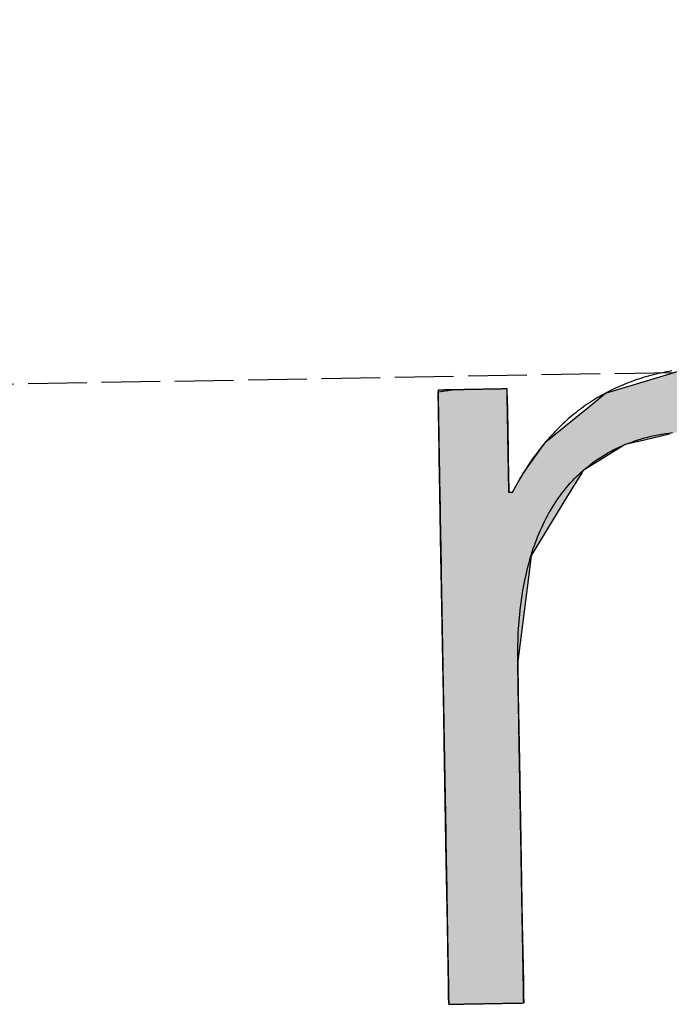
# Model space of a CAD drawing. Extents: x 1073 to 6773, y 5641 to 11966.
# Tile 8 of 58: x 3074 to 3130, y 8056 to 8139. Entities that reach past the tile are written whole.
import ezdxf

# ---------------------------------------------------------------- set-up
doc = ezdxf.new("R2010")
doc.units = 0
doc.linetypes.add('GEN3', pattern=[6.25, 5, -1.25])
doc.layers.get('0').update_dxf_attribs({"linetype": 'CONTINUOUS'})
doc.layers.add('3', color=6, linetype='GEN3')
doc.layers.add('LOGO', color=7, linetype='CONTINUOUS')

# ---------------------------------------------------------------- blocks, each defined once
blk = doc.blocks.new('*U19')
at = {"layer": 'LOGO', "color": 30, "linetype": 'CONTINUOUS'}
for p, q in [((2.813, 7.694), (3.015, 7.752)), ((3.015, 7.752), (3.042, 7.759)), ((3.042, 7.759), (3.157, 7.752)), ((3.157, 7.752), (4.045, 7.694)), ((7.287, 7.667), (7.566, 7.752)), ((7.566, 7.752), (7.79, 7.759)), ((7.79, 7.759), (8.127, 7.77)), ((8.127, 7.77), (8.205, 7.759)), ((8.205, 7.759), (8.257, 7.752)), ((8.257, 7.752), (8.845, 7.667)), ((2.06, 7.482), (2.813, 7.694)), ((4.045, 7.694), (4.497, 7.482)), ((6.653, 7.474), (7.287, 7.667)), ((8.845, 7.667), (9.162, 7.474)), ((0.001, 7.533), (0.181, 7.555)), ((0.001, 7.309), (0.001, 7.533)), ((0.845, 7.555), (0.845, 7.533)), ((0.845, 7.533), (0.85, 7.309)), ((1.842, 7.311), (2.06, 7.482)), ((4.497, 7.482), (4.86, 7.311)), ((6.099, 7.034), (6.653, 7.474)), ((9.162, 7.474), (9.885, 7.034)), ((0.001, 7.286), (0.001, 7.309)), ((0.001, 6.803), (0.001, 7.286)), ((0.85, 7.309), (0.85, 7.286)), ((0.85, 7.286), (0.85, 6.803)), ((1.434, 6.99), (1.842, 7.311)), ((4.86, 7.311), (5.115, 6.99)), ((5.98, 6.939), (6.099, 7.034)), ((9.885, 7.034), (9.925, 6.939)), ((1.316, 6.897), (1.401, 6.964)), ((1.401, 6.964), (1.434, 6.99)), ((2.84, 6.964), (2.53, 6.897)), ((3.996, 6.812), (3.56, 6.964)), ((5.115, 6.99), (5.136, 6.964)), ((5.136, 6.964), (5.257, 6.812)), ((5.9, 6.876), (5.98, 6.939)), ((7.185, 6.939), (7.036, 6.876)), ((8.433, 6.916), (7.185, 6.939)), ((9.17, 6.443), (8.433, 6.916)), ((9.925, 6.939), (9.934, 6.916)), ((9.934, 6.916), (10.131, 6.443)), ((0.001, 6.712), (0.001, 6.803)), ((0.85, 6.803), (0.85, 6.712)), ((1.046, 6.535), (1.277, 6.846)), ((1.277, 6.846), (1.316, 6.897)), ((2.292, 6.846), (1.767, 6.535)), ((2.53, 6.897), (2.292, 6.846)), ((4.188, 6.604), (3.996, 6.812)), ((5.257, 6.812), (5.423, 6.604)), ((5.779, 6.698), (5.9, 6.876)), ((7.036, 6.876), (6.617, 6.698)), ((0.001, 6.295), (0.001, 6.712)), ((0.85, 6.712), (0.85, 6.295)), ((5.614, 6.454), (5.779, 6.698)), ((6.617, 6.698), (6.362, 6.454)), ((4.399, 6.376), (4.188, 6.604)), ((5.423, 6.604), (5.511, 6.376)), ((0.9, 6.291), (1.025, 6.507)), ((1.025, 6.507), (1.046, 6.535)), ((1.75, 6.507), (1.612, 6.291)), ((1.767, 6.535), (1.75, 6.507)), ((5.511, 6.376), (5.614, 6.454)), ((6.362, 6.454), (6.28, 6.376)), ((9.397, 5.823), (9.17, 6.443)), ((10.131, 6.443), (10.39, 5.823)), ((4.468, 6.301), (4.399, 6.376)), ((4.557, 6.205), (4.468, 6.301)), ((6.202, 6.301), (6.163, 6.205)), ((6.28, 6.376), (6.202, 6.301)), ((0.001, 6.281), (0.001, 6.295)), ((0.001, 5.503), (0.001, 6.281)), ((0.85, 6.295), (0.878, 6.281)), ((0.893, 6.281), (0.9, 6.291)), ((1.606, 6.281), (1.111, 5.503)), ((1.612, 6.291), (1.606, 6.281)), ((4.757, 5.314), (4.557, 6.205)), ((6.163, 6.205), (5.811, 5.314)), ((9.489, 5.571), (9.397, 5.823)), ((10.39, 5.823), (10.408, 5.571)), ((9.503, 5.116), (9.489, 5.571)), ((10.408, 5.571), (10.44, 5.116)), ((0.001, 5.329), (0.001, 5.503)), ((1.111, 5.503), (1.086, 5.329)), ((0.001, 4.204), (0.001, 5.329)), ((1.086, 5.329), (0.923, 4.204)), ((4.758, 5.172), (4.757, 5.314)), ((5.811, 5.314), (5.754, 5.172)), ((4.759, 4.976), (4.758, 5.172)), ((5.754, 5.172), (5.734, 4.976)), ((9.517, 4.651), (9.503, 5.116)), ((10.44, 5.116), (10.44, 4.651)), ((4.759, 4.505), (4.759, 4.976)), ((5.734, 4.976), (5.686, 4.505)), ((9.518, 4.612), (9.517, 4.651)), ((9.518, 3.669), (9.518, 4.612)), ((10.44, 4.651), (10.44, 4.612)), ((10.44, 4.612), (10.44, 3.669)), ((4.759, 4.232), (4.759, 4.505)), ((5.686, 4.505), (5.683, 4.232)), ((0.001, 3.797), (0.001, 4.204)), ((0.923, 4.204), (0.923, 3.797)), ((4.759, 4.133), (4.759, 4.232)), ((4.759, 3.491), (4.759, 4.133)), ((5.683, 4.232), (5.682, 4.133)), ((5.682, 4.133), (5.682, 3.491)), ((0.001, 2.974), (0.001, 3.797)), ((0.923, 3.797), (0.923, 2.974)), ((9.518, 3.638), (9.518, 3.669)), ((9.518, 2.442), (9.518, 3.638)), ((10.44, 3.669), (10.44, 3.638)), ((10.44, 3.638), (10.44, 2.442)), ((4.759, 2.536), (4.759, 3.491)), ((5.682, 3.491), (5.682, 2.536)), ((0.001, 1.752), (0.001, 2.974)), ((0.923, 2.974), (0.923, 1.752)), ((4.759, 1.85), (4.759, 2.536)), ((5.682, 2.536), (5.682, 1.85)), ((9.518, 2.421), (9.518, 2.442)), ((10.44, 2.442), (10.44, 2.421)), ((9.518, 1.24), (9.518, 2.421)), ((10.44, 2.421), (10.44, 1.24)), ((4.759, 0.756), (4.759, 1.85)), ((5.682, 1.85), (5.682, 0.756)), ((0.001, 0.978), (0.001, 1.752)), ((0.923, 1.752), (0.923, 0.978)), ((9.518, 1.229), (9.518, 1.24)), ((9.518, 0.336), (9.518, 1.229)), ((10.44, 1.24), (10.44, 1.229)), ((10.44, 1.229), (10.44, 0.336)), ((0.001, 0.45), (0.001, 0.978)), ((0.923, 0.978), (0.923, 0.45)), ((4.759, 0.594), (4.759, 0.756)), ((5.682, 0.756), (5.682, 0.594)), ((4.759, 0.089), (4.759, 0.594)), ((5.682, 0.594), (5.682, 0.089)), ((0.001, 0.251), (0.001, 0.45)), ((0.923, 0.45), (0.923, 0.251)), ((0.001, 0.095), (0.001, 0.251)), ((0.923, 0.251), (0.923, 0.095)), ((9.518, 0.333), (9.518, 0.336)), ((9.518, 0), (9.518, 0.333)), ((10.44, 0.336), (10.44, 0.333)), ((10.44, 0.333), (10.44, 0)), ((0.001, 0), (0.001, 0.095)), ((0.923, 0.095), (0.923, 0)), ((4.806, 0.06), (4.759, 0.089)), ((4.904, 0), (4.806, 0.06)), ((5.682, 0.06), (5.659, 0)), ((5.682, 0.089), (5.682, 0.06))]:
    blk.add_line(p, q, dxfattribs=at)
at = {"layer": 'LOGO', "color": 30, "linetype": 'CONTINUOUS', "extrusion": (0, 0, -1)}
for points in [[(-3.015, 7.752), (-4.045, 7.694), (-2.813, 7.694)], [(-3.042, 7.759), (-3.157, 7.752), (-3.015, 7.752)], [(-3.015, 7.752), (-3.157, 7.752), (-4.045, 7.694)], [(-7.566, 7.752), (-8.845, 7.667), (-7.287, 7.667)], [(-7.79, 7.759), (-8.257, 7.752), (-7.566, 7.752)], [(-7.566, 7.752), (-8.257, 7.752), (-8.845, 7.667)], [(-8.127, 7.77), (-8.205, 7.759), (-7.79, 7.759)], [(-7.79, 7.759), (-8.205, 7.759), (-8.257, 7.752)], [(-2.813, 7.694), (-4.497, 7.482), (-2.06, 7.482)], [(-2.813, 7.694), (-4.045, 7.694), (-4.497, 7.482)], [(-7.287, 7.667), (-9.162, 7.474), (-6.653, 7.474)], [(-7.287, 7.667), (-8.845, 7.667), (-9.162, 7.474)], [(-0.181, 7.555), (-0.845, 7.533), (-0.001, 7.533)], [(-0.001, 7.533), (-0.85, 7.309), (-0.001, 7.309)], [(-0.001, 7.533), (-0.845, 7.533), (-0.85, 7.309)], [(-0.181, 7.555), (-0.845, 7.555), (-0.845, 7.533)], [(-2.06, 7.482), (-4.86, 7.311), (-1.842, 7.311)], [(-2.06, 7.482), (-4.497, 7.482), (-4.86, 7.311)], [(-6.653, 7.474), (-9.885, 7.034), (-6.099, 7.034)], [(-6.653, 7.474), (-9.162, 7.474), (-9.885, 7.034)], [(-0.001, 7.309), (-0.85, 7.286), (-0.001, 7.286)], [(-0.001, 7.309), (-0.85, 7.309), (-0.85, 7.286)], [(-0.001, 7.286), (-0.85, 6.803), (-0.001, 6.803)], [(-0.001, 7.286), (-0.85, 7.286), (-0.85, 6.803)], [(-1.842, 7.311), (-5.115, 6.99), (-1.434, 6.99)], [(-1.842, 7.311), (-4.86, 7.311), (-5.115, 6.99)], [(-6.099, 7.034), (-9.925, 6.939), (-5.98, 6.939)], [(-6.099, 7.034), (-9.885, 7.034), (-9.925, 6.939)], [(-1.401, 6.964), (-2.53, 6.897), (-1.316, 6.897)], [(-1.434, 6.99), (-2.84, 6.964), (-1.401, 6.964)], [(-1.401, 6.964), (-2.84, 6.964), (-2.53, 6.897)], [(-1.434, 6.99), (-2.96, 6.99), (-2.84, 6.964)], [(-2.96, 6.99), (-5.136, 6.964), (-3.56, 6.964)], [(-2.96, 6.99), (-5.115, 6.99), (-5.136, 6.964)], [(-3.56, 6.964), (-5.257, 6.812), (-3.996, 6.812)], [(-3.56, 6.964), (-5.136, 6.964), (-5.257, 6.812)], [(-5.98, 6.939), (-7.036, 6.876), (-5.9, 6.876)], [(-5.98, 6.939), (-7.185, 6.939), (-7.036, 6.876)], [(-7.185, 6.939), (-9.934, 6.916), (-8.433, 6.916)], [(-7.185, 6.939), (-9.925, 6.939), (-9.934, 6.916)], [(-8.433, 6.916), (-10.131, 6.443), (-9.17, 6.443)], [(-8.433, 6.916), (-9.934, 6.916), (-10.131, 6.443)], [(-0.001, 6.803), (-0.85, 6.712), (-0.001, 6.712)], [(-0.001, 6.803), (-0.85, 6.803), (-0.85, 6.712)], [(-1.277, 6.846), (-1.767, 6.535), (-1.046, 6.535)], [(-1.316, 6.897), (-2.292, 6.846), (-1.277, 6.846)], [(-1.277, 6.846), (-2.292, 6.846), (-1.767, 6.535)], [(-1.316, 6.897), (-2.53, 6.897), (-2.292, 6.846)], [(-3.996, 6.812), (-5.423, 6.604), (-4.188, 6.604)], [(-3.996, 6.812), (-5.257, 6.812), (-5.423, 6.604)], [(-5.9, 6.876), (-6.617, 6.698), (-5.779, 6.698)], [(-5.9, 6.876), (-7.036, 6.876), (-6.617, 6.698)], [(-0.001, 6.712), (-0.85, 6.295), (-0.001, 6.295)], [(-0.001, 6.712), (-0.85, 6.712), (-0.85, 6.295)], [(-5.779, 6.698), (-6.362, 6.454), (-5.614, 6.454)], [(-5.779, 6.698), (-6.617, 6.698), (-6.362, 6.454)], [(-4.188, 6.604), (-5.511, 6.376), (-4.399, 6.376)], [(-4.188, 6.604), (-5.423, 6.604), (-5.511, 6.376)], [(-1.025, 6.507), (-1.612, 6.291), (-0.9, 6.291)], [(-1.046, 6.535), (-1.75, 6.507), (-1.025, 6.507)], [(-1.025, 6.507), (-1.75, 6.507), (-1.612, 6.291)], [(-1.046, 6.535), (-1.767, 6.535), (-1.75, 6.507)], [(-5.614, 6.454), (-6.28, 6.376), (-5.511, 6.376)], [(-5.614, 6.454), (-6.362, 6.454), (-6.28, 6.376)], [(-9.17, 6.443), (-10.39, 5.823), (-9.397, 5.823)], [(-9.17, 6.443), (-10.131, 6.443), (-10.39, 5.823)], [(-4.399, 6.376), (-6.202, 6.301), (-4.468, 6.301)], [(-4.399, 6.376), (-6.28, 6.376), (-6.202, 6.301)], [(-4.468, 6.301), (-6.163, 6.205), (-4.557, 6.205)], [(-4.468, 6.301), (-6.202, 6.301), (-6.163, 6.205)], [(-0.001, 6.295), (-0.878, 6.281), (-0.001, 6.281)], [(-0.001, 6.295), (-0.85, 6.295), (-0.878, 6.281)], [(-0.001, 6.281), (-1.111, 5.503), (-0.001, 5.503)], [(-0.001, 6.281), (-1.606, 6.281), (-1.111, 5.503)], [(-0.9, 6.291), (-1.606, 6.281), (-0.893, 6.281)], [(-0.9, 6.291), (-1.612, 6.291), (-1.606, 6.281)], [(-4.557, 6.205), (-5.811, 5.314), (-4.757, 5.314)], [(-4.557, 6.205), (-6.163, 6.205), (-5.811, 5.314)], [(-9.397, 5.823), (-10.408, 5.571), (-9.489, 5.571)], [(-9.397, 5.823), (-10.39, 5.823), (-10.408, 5.571)], [(-9.489, 5.571), (-10.44, 5.116), (-9.503, 5.116)], [(-9.489, 5.571), (-10.408, 5.571), (-10.44, 5.116)], [(-0.001, 5.503), (-1.086, 5.329), (-0.001, 5.329)], [(-0.001, 5.503), (-1.111, 5.503), (-1.086, 5.329)], [(-0.001, 5.329), (-0.923, 4.204), (-0.001, 4.204)], [(-0.001, 5.329), (-1.086, 5.329), (-0.923, 4.204)], [(-4.757, 5.314), (-5.754, 5.172), (-4.758, 5.172)], [(-4.757, 5.314), (-5.811, 5.314), (-5.754, 5.172)], [(-4.758, 5.172), (-5.734, 4.976), (-4.759, 4.976)], [(-4.758, 5.172), (-5.754, 5.172), (-5.734, 4.976)], [(-9.503, 5.116), (-10.44, 4.651), (-9.517, 4.651)], [(-9.503, 5.116), (-10.44, 5.116), (-10.44, 4.651)], [(-4.759, 4.976), (-5.686, 4.505), (-4.759, 4.505)], [(-4.759, 4.976), (-5.734, 4.976), (-5.686, 4.505)], [(-9.517, 4.651), (-10.44, 4.612), (-9.518, 4.612)], [(-9.517, 4.651), (-10.44, 4.651), (-10.44, 4.612)], [(-9.518, 4.612), (-10.44, 3.669), (-9.518, 3.669)], [(-9.518, 4.612), (-10.44, 4.612), (-10.44, 3.669)], [(-4.759, 4.505), (-5.683, 4.232), (-4.759, 4.232)], [(-4.759, 4.505), (-5.686, 4.505), (-5.683, 4.232)], [(-0.001, 4.204), (-0.923, 3.797), (-0.001, 3.797)], [(-0.001, 4.204), (-0.923, 4.204), (-0.923, 3.797)], [(-4.759, 4.232), (-5.682, 4.133), (-4.759, 4.133)], [(-4.759, 4.232), (-5.683, 4.232), (-5.682, 4.133)], [(-4.759, 4.133), (-5.682, 3.491), (-4.759, 3.491)], [(-4.759, 4.133), (-5.682, 4.133), (-5.682, 3.491)], [(-0.001, 3.797), (-0.923, 2.974), (-0.001, 2.974)], [(-0.001, 3.797), (-0.923, 3.797), (-0.923, 2.974)], [(-9.518, 3.669), (-10.44, 3.638), (-9.518, 3.638)], [(-9.518, 3.669), (-10.44, 3.669), (-10.44, 3.638)], [(-9.518, 3.638), (-10.44, 2.442), (-9.518, 2.442)], [(-9.518, 3.638), (-10.44, 3.638), (-10.44, 2.442)], [(-4.759, 3.491), (-5.682, 2.536), (-4.759, 2.536)], [(-4.759, 3.491), (-5.682, 3.491), (-5.682, 2.536)], [(-0.001, 2.974), (-0.923, 1.752), (-0.001, 1.752)], [(-0.001, 2.974), (-0.923, 2.974), (-0.923, 1.752)], [(-4.759, 2.536), (-5.682, 1.85), (-4.759, 1.85)], [(-4.759, 2.536), (-5.682, 2.536), (-5.682, 1.85)], [(-9.518, 2.442), (-10.44, 2.421), (-9.518, 2.421)], [(-9.518, 2.442), (-10.44, 2.442), (-10.44, 2.421)], [(-9.518, 2.421), (-10.44, 1.24), (-9.518, 1.24)], [(-9.518, 2.421), (-10.44, 2.421), (-10.44, 1.24)], [(-4.759, 1.85), (-5.682, 0.756), (-4.759, 0.756)], [(-4.759, 1.85), (-5.682, 1.85), (-5.682, 0.756)], [(-0.001, 1.752), (-0.923, 0.978), (-0.001, 0.978)], [(-0.001, 1.752), (-0.923, 1.752), (-0.923, 0.978)], [(-9.518, 1.24), (-10.44, 1.229), (-9.518, 1.229)], [(-9.518, 1.24), (-10.44, 1.24), (-10.44, 1.229)], [(-9.518, 1.229), (-10.44, 0.336), (-9.518, 0.336)], [(-9.518, 1.229), (-10.44, 1.229), (-10.44, 0.336)], [(-0.001, 0.978), (-0.923, 0.45), (-0.001, 0.45)], [(-0.001, 0.978), (-0.923, 0.978), (-0.923, 0.45)], [(-4.759, 0.756), (-5.682, 0.594), (-4.759, 0.594)], [(-4.759, 0.756), (-5.682, 0.756), (-5.682, 0.594)], [(-4.759, 0.594), (-5.682, 0.089), (-4.759, 0.089)], [(-4.759, 0.594), (-5.682, 0.594), (-5.682, 0.089)], [(-0.001, 0.45), (-0.923, 0.251), (-0.001, 0.251)], [(-0.001, 0.45), (-0.923, 0.45), (-0.923, 0.251)], [(-0.001, 0.251), (-0.923, 0.095), (-0.001, 0.095)], [(-0.001, 0.251), (-0.923, 0.251), (-0.923, 0.095)], [(-9.518, 0.336), (-10.44, 0.333), (-9.518, 0.333)], [(-9.518, 0.336), (-10.44, 0.336), (-10.44, 0.333)], [(-9.518, 0.333), (-10.44, 0), (-9.518, 0)], [(-9.518, 0.333), (-10.44, 0.333), (-10.44, 0)], [(-0.001, 0.095), (-0.923, 0), (-0.001, 0)], [(-0.001, 0.095), (-0.923, 0.095), (-0.923, 0)], [(-4.759, 0.089), (-5.682, 0.06), (-4.806, 0.06)], [(-4.759, 0.089), (-5.682, 0.089), (-5.682, 0.06)], [(-4.806, 0.06), (-5.659, 0), (-4.904, 0)], [(-4.806, 0.06), (-5.682, 0.06), (-5.659, 0)]]:
    blk.add_solid(points, dxfattribs=at)
blk = doc.blocks.new('KLAUS')
at = {"layer": 'LOGO'}
for points in [[(0.001, 0, 0), (0.001, 0, 0), (0.002, 0, 0), (0.003, 0, 0), (0.005, 0, 0), (0.008, 0, 0), (0.011, 0, 0), (0.014, 0, 0), (0.018, 0, 0), (0.023, 0, 0), (0.028, 0, 0), (0.033, 0, 0), (0.039, 0, 0), (0.046, 0, 0), (0.052, 0, 0), (0.06, 0, 0), (0.067, 0, 0), (0.075, 0, 0), (0.084, 0, 0), (0.092, 0, 0), (0.101, 0, 0), (0.111, 0, 0), (0.121, 0, 0), (0.131, 0, 0), (0.141, 0, 0), (0.152, 0, 0), (0.163, 0, 0), (0.174, 0, 0), (0.185, 0, 0), (0.197, 0, 0), (0.209, 0, 0), (0.221, 0, 0), (0.234, 0, 0), (0.246, 0, 0), (0.259, 0, 0), (0.272, 0, 0), (0.285, 0, 0), (0.299, 0, 0), (0.312, 0, 0), (0.326, 0, 0), (0.339, 0, 0), (0.353, 0, 0), (0.367, 0, 0), (0.381, 0, 0), (0.395, 0, 0), (0.409, 0, 0), (0.423, 0, 0), (0.437, 0, 0), (0.452, 0, 0), (0.466, 0, 0), (0.48, 0, 0), (0.494, 0, 0), (0.508, 0, 0), (0.522, 0, 0), (0.536, 0, 0), (0.55, 0, 0), (0.564, 0, 0), (0.578, 0, 0), (0.592, 0, 0), (0.606, 0, 0), (0.619, 0, 0), (0.632, 0, 0), (0.646, 0, 0), (0.659, 0, 0), (0.672, 0, 0), (0.684, 0, 0), (0.697, 0, 0), (0.709, 0, 0), (0.721, 0, 0), (0.733, 0, 0), (0.745, 0, 0), (0.756, 0, 0), (0.767, 0, 0), (0.778, 0, 0), (0.789, 0, 0), (0.799, 0, 0), (0.809, 0, 0), (0.818, 0, 0), (0.828, 0, 0), (0.836, 0, 0), (0.845, 0, 0), (0.853, 0, 0), (0.861, 0, 0), (0.868, 0, 0), (0.875, 0, 0), (0.882, 0, 0), (0.888, 0, 0), (0.894, 0, 0), (0.899, 0, 0), (0.904, 0, 0), (0.908, 0, 0), (0.912, 0, 0), (0.915, 0, 0), (0.918, 0, 0), (0.92, 0, 0), (0.922, 0, 0), (0.923, 0, 0), (0.923, 0, 0), (0.923, 0, 0), (0.923, 0.003, 0), (0.923, 0.008, 0), (0.923, 0.016, 0), (0.923, 0.026, 0), (0.923, 0.039, 0), (0.923, 0.054, 0), (0.923, 0.071, 0), (0.923, 0.091, 0), (0.923, 0.112, 0), (0.923, 0.136, 0), (0.923, 0.162, 0), (0.923, 0.191, 0), (0.923, 0.221, 0), (0.923, 0.253, 0), (0.923, 0.286, 0), (0.923, 0.322, 0), (0.923, 0.359, 0), (0.923, 0.399, 0), (0.923, 0.439, 0), (0.923, 0.482, 0), (0.923, 0.526, 0), (0.923, 0.571, 0), (0.923, 0.618, 0), (0.923, 0.666, 0), (0.923, 0.716, 0), (0.923, 0.766, 0), (0.923, 0.818, 0), (0.923, 0.871, 0), (0.923, 0.926, 0), (0.923, 0.981, 0), (0.923, 1.037, 0), (0.923, 1.095, 0), (0.923, 1.153, 0), (0.923, 1.212, 0), (0.923, 1.272, 0), (0.923, 1.332, 0), (0.923, 1.393, 0), (0.923, 1.455, 0), (0.923, 1.517, 0), (0.923, 1.58, 0), (0.923, 1.643, 0), (0.923, 1.707, 0), (0.923, 1.771, 0), (0.923, 1.835, 0), (0.923, 1.9, 0), (0.923, 1.964, 0), (0.923, 2.029, 0), (0.923, 2.094, 0), (0.923, 2.159, 0), (0.923, 2.224, 0), (0.923, 2.289, 0), (0.923, 2.353, 0), (0.923, 2.418, 0), (0.923, 2.482, 0), (0.923, 2.545, 0), (0.923, 2.609, 0), (0.923, 2.672, 0), (0.923, 2.734, 0), (0.923, 2.796, 0), (0.923, 2.858, 0), (0.923, 2.919, 0), (0.923, 2.979, 0), (0.923, 3.038, 0), (0.923, 3.096, 0), (0.923, 3.154, 0), (0.923, 3.211, 0), (0.923, 3.267, 0), (0.923, 3.321, 0), (0.923, 3.375, 0), (0.923, 3.427, 0), (0.923, 3.479, 0), (0.923, 3.529, 0), (0.923, 3.578, 0), (0.923, 3.625, 0), (0.923, 3.671, 0), (0.923, 3.716, 0), (0.923, 3.759, 0), (0.923, 3.8, 0), (0.923, 3.84, 0), (0.923, 3.878, 0), (0.923, 3.915, 0), (0.923, 3.949, 0), (0.923, 3.982, 0), (0.923, 4.013, 0), (0.923, 4.042, 0), (0.923, 4.069, 0), (0.923, 4.093, 0), (0.923, 4.116, 0), (0.923, 4.137, 0), (0.923, 4.155, 0), (0.923, 4.171, 0), (0.923, 4.185, 0), (0.923, 4.196, 0), (0.923, 4.205, 0), (0.923, 4.211, 0), (0.923, 4.215, 0), (0.923, 4.219, 0), (0.924, 4.267, 0), (0.925, 4.316, 0), (0.927, 4.364, 0), (0.928, 4.411, 0), (0.931, 4.459, 0), (0.933, 4.506, 0), (0.936, 4.553, 0), (0.94, 4.6, 0), (0.944, 4.646, 0), (0.948, 4.692, 0), (0.953, 4.738, 0), (0.958, 4.784, 0), (0.964, 4.829, 0), (0.97, 4.874, 0), (0.976, 4.918, 0), (0.983, 4.963, 0), (0.99, 5.007, 0), (0.998, 5.05, 0), (1.006, 5.094, 0), (1.015, 5.137, 0), (1.024, 5.179, 0), (1.034, 5.221, 0), (1.044, 5.263, 0), (1.054, 5.305, 0), (1.065, 5.346, 0), (1.076, 5.387, 0), (1.088, 5.427, 0), (1.1, 5.467, 0), (1.113, 5.507, 0), (1.126, 5.546, 0), (1.139, 5.585, 0), (1.153, 5.623, 0), (1.168, 5.661, 0), (1.183, 5.699, 0), (1.198, 5.736, 0), (1.214, 5.773, 0), (1.231, 5.809, 0), (1.247, 5.845, 0), (1.265, 5.881, 0), (1.282, 5.916, 0), (1.301, 5.95, 0), (1.32, 5.984, 0), (1.339, 6.018, 0), (1.359, 6.051, 0), (1.379, 6.084, 0), (1.4, 6.116, 0), (1.421, 6.148, 0), (1.442, 6.179, 0), (1.465, 6.21, 0), (1.487, 6.24, 0), (1.511, 6.27, 0), (1.534, 6.299, 0), (1.559, 6.328, 0), (1.583, 6.356, 0), (1.608, 6.383, 0), (1.634, 6.411, 0), (1.661, 6.437, 0), (1.687, 6.463, 0), (1.715, 6.489, 0), (1.742, 6.514, 0), (1.771, 6.538, 0), (1.8, 6.562, 0), (1.829, 6.585, 0), (1.859, 6.608, 0), (1.889, 6.63, 0), (1.92, 6.651, 0), (1.952, 6.672, 0), (1.984, 6.693, 0), (2.017, 6.712, 0), (2.05, 6.731, 0), (2.083, 6.75, 0), (2.118, 6.768, 0), (2.152, 6.785, 0), (2.188, 6.802, 0), (2.224, 6.818, 0), (2.26, 6.833, 0), (2.297, 6.848, 0), (2.335, 6.862, 0), (2.373, 6.875, 0), (2.412, 6.888, 0), (2.451, 6.9, 0), (2.491, 6.911, 0), (2.531, 6.922, 0), (2.572, 6.932, 0), (2.613, 6.941, 0), (2.655, 6.95, 0), (2.698, 6.958, 0), (2.741, 6.965, 0), (2.785, 6.972, 0), (2.83, 6.978, 0), (2.875, 6.983, 0)], [(2.881, 7.74, 0), (2.848, 7.735, 0), (2.815, 7.729, 0), (2.782, 7.723, 0), (2.749, 7.717, 0), (2.717, 7.711, 0), (2.685, 7.704, 0), (2.653, 7.697, 0), (2.622, 7.689, 0), (2.59, 7.681, 0), (2.559, 7.673, 0), (2.528, 7.665, 0), (2.498, 7.656, 0), (2.467, 7.647, 0), (2.437, 7.637, 0), (2.407, 7.627, 0), (2.378, 7.617, 0), (2.348, 7.607, 0), (2.319, 7.596, 0), (2.29, 7.585, 0), (2.261, 7.574, 0), (2.233, 7.562, 0), (2.205, 7.55, 0), (2.177, 7.537, 0), (2.149, 7.525, 0), (2.122, 7.512, 0), (2.094, 7.499, 0), (2.067, 7.485, 0), (2.04, 7.471, 0), (2.014, 7.457, 0), (1.988, 7.443, 0), (1.961, 7.428, 0), (1.936, 7.413, 0), (1.91, 7.398, 0), (1.884, 7.382, 0), (1.859, 7.366, 0), (1.834, 7.35, 0), (1.809, 7.334, 0), (1.785, 7.317, 0), (1.761, 7.3, 0), (1.737, 7.282, 0), (1.713, 7.265, 0), (1.689, 7.247, 0), (1.666, 7.229, 0), (1.642, 7.21, 0), (1.619, 7.192, 0), (1.597, 7.173, 0), (1.574, 7.154, 0), (1.552, 7.134, 0), (1.53, 7.114, 0), (1.508, 7.094, 0), (1.486, 7.074, 0), (1.465, 7.054, 0), (1.444, 7.033, 0), (1.423, 7.012, 0), (1.402, 6.99, 0), (1.381, 6.969, 0), (1.361, 6.947, 0), (1.341, 6.925, 0), (1.321, 6.903, 0), (1.301, 6.88, 0), (1.281, 6.857, 0), (1.262, 6.834, 0), (1.243, 6.811, 0), (1.224, 6.788, 0), (1.205, 6.764, 0), (1.187, 6.74, 0), (1.168, 6.716, 0), (1.15, 6.691, 0), (1.133, 6.667, 0), (1.115, 6.642, 0), (1.097, 6.617, 0), (1.08, 6.591, 0), (1.063, 6.566, 0), (1.046, 6.54, 0), (1.029, 6.514, 0), (1.013, 6.488, 0), (0.997, 6.461, 0), (0.981, 6.434, 0), (0.965, 6.408, 0), (0.949, 6.38, 0), (0.934, 6.353, 0), (0.918, 6.326, 0), (0.903, 6.298, 0), (0.894, 6.281, 0), (0.894, 6.281, 0), (0.894, 6.281, 0), (0.894, 6.281, 0), (0.894, 6.281, 0), (0.894, 6.281, 0), (0.893, 6.281, 0), (0.893, 6.281, 0), (0.893, 6.281, 0), (0.893, 6.281, 0), (0.893, 6.281, 0), (0.892, 6.281, 0), (0.892, 6.281, 0), (0.892, 6.281, 0), (0.891, 6.281, 0), (0.891, 6.281, 0), (0.891, 6.281, 0), (0.89, 6.281, 0), (0.89, 6.281, 0), (0.89, 6.281, 0), (0.889, 6.281, 0), (0.889, 6.281, 0), (0.888, 6.281, 0), (0.888, 6.281, 0), (0.887, 6.281, 0), (0.887, 6.281, 0), (0.886, 6.281, 0), (0.886, 6.281, 0), (0.885, 6.281, 0), (0.884, 6.281, 0), (0.884, 6.281, 0), (0.883, 6.281, 0), (0.883, 6.281, 0), (0.882, 6.281, 0), (0.881, 6.281, 0), (0.881, 6.281, 0), (0.88, 6.281, 0), (0.88, 6.281, 0), (0.879, 6.281, 0), (0.878, 6.281, 0), (0.878, 6.281, 0), (0.877, 6.281, 0), (0.876, 6.281, 0), (0.876, 6.281, 0), (0.875, 6.281, 0), (0.874, 6.281, 0), (0.874, 6.281, 0), (0.873, 6.281, 0), (0.872, 6.281, 0), (0.872, 6.281, 0), (0.871, 6.281, 0), (0.87, 6.281, 0), (0.87, 6.281, 0), (0.869, 6.281, 0), (0.868, 6.281, 0), (0.868, 6.281, 0), (0.867, 6.281, 0), (0.866, 6.281, 0), (0.866, 6.281, 0), (0.865, 6.281, 0), (0.864, 6.281, 0), (0.864, 6.281, 0), (0.863, 6.281, 0), (0.862, 6.281, 0), (0.862, 6.281, 0), (0.861, 6.281, 0), (0.861, 6.281, 0), (0.86, 6.281, 0), (0.859, 6.281, 0), (0.859, 6.281, 0), (0.858, 6.281, 0), (0.858, 6.281, 0), (0.857, 6.281, 0), (0.857, 6.281, 0), (0.856, 6.281, 0), (0.856, 6.281, 0), (0.855, 6.281, 0), (0.855, 6.281, 0), (0.854, 6.281, 0), (0.854, 6.281, 0), (0.854, 6.281, 0), (0.853, 6.281, 0), (0.853, 6.281, 0), (0.853, 6.281, 0), (0.852, 6.281, 0), (0.852, 6.281, 0), (0.852, 6.281, 0), (0.851, 6.281, 0), (0.851, 6.281, 0), (0.851, 6.281, 0), (0.851, 6.281, 0), (0.851, 6.281, 0), (0.85, 6.281, 0), (0.85, 6.281, 0), (0.85, 6.281, 0), (0.85, 6.281, 0), (0.85, 6.281, 0), (0.85, 6.281, 0), (0.85, 6.281, 0), (0.85, 6.282, 0), (0.85, 6.284, 0), (0.85, 6.287, 0), (0.85, 6.29, 0), (0.85, 6.294, 0), (0.85, 6.299, 0), (0.85, 6.304, 0), (0.85, 6.311, 0), (0.85, 6.317, 0), (0.85, 6.325, 0), (0.85, 6.333, 0), (0.85, 6.342, 0), (0.85, 6.351, 0), (0.85, 6.361, 0), (0.85, 6.371, 0), (0.85, 6.382, 0), (0.85, 6.394, 0), (0.85, 6.406, 0), (0.85, 6.418, 0), (0.85, 6.431, 0), (0.85, 6.445, 0), (0.85, 6.459, 0), (0.85, 6.473, 0), (0.85, 6.488, 0), (0.85, 6.503, 0), (0.85, 6.518, 0), (0.85, 6.534, 0), (0.85, 6.55, 0), (0.85, 6.567, 0), (0.85, 6.584, 0), (0.85, 6.601, 0), (0.85, 6.618, 0), (0.85, 6.636, 0), (0.85, 6.654, 0), (0.85, 6.672, 0), (0.85, 6.69, 0), (0.85, 6.709, 0), (0.85, 6.728, 0), (0.85, 6.746, 0), (0.85, 6.765, 0), (0.85, 6.785, 0), (0.85, 6.804, 0), (0.85, 6.823, 0), (0.85, 6.843, 0), (0.85, 6.862, 0), (0.85, 6.882, 0), (0.85, 6.901, 0), (0.85, 6.921, 0), (0.85, 6.941, 0), (0.85, 6.96, 0), (0.85, 6.98, 0), (0.85, 6.999, 0), (0.85, 7.019, 0), (0.85, 7.038, 0), (0.85, 7.057, 0), (0.85, 7.076, 0), (0.85, 7.095, 0), (0.85, 7.114, 0), (0.85, 7.133, 0), (0.85, 7.151, 0), (0.85, 7.17, 0), (0.85, 7.188, 0), (0.85, 7.205, 0), (0.85, 7.223, 0), (0.85, 7.24, 0), (0.85, 7.257, 0), (0.85, 7.274, 0), (0.85, 7.29, 0), (0.85, 7.307, 0), (0.85, 7.322, 0), (0.85, 7.338, 0), (0.85, 7.353, 0), (0.85, 7.367, 0), (0.85, 7.381, 0), (0.85, 7.395, 0), (0.85, 7.408, 0), (0.85, 7.421, 0), (0.85, 7.434, 0), (0.85, 7.445, 0), (0.85, 7.457, 0), (0.85, 7.468, 0), (0.85, 7.478, 0), (0.85, 7.487, 0), (0.85, 7.497, 0), (0.85, 7.505, 0), (0.85, 7.513, 0), (0.85, 7.52, 0), (0.85, 7.527, 0), (0.85, 7.533, 0), (0.85, 7.538, 0), (0.85, 7.543, 0), (0.85, 7.547, 0), (0.85, 7.55, 0), (0.85, 7.552, 0), (0.85, 7.554, 0), (0.85, 7.555, 0), (0.85, 7.555, 0), (0.85, 7.555, 0), (0.849, 7.555, 0), (0.847, 7.555, 0), (0.845, 7.555, 0), (0.842, 7.555, 0), (0.84, 7.555, 0), (0.836, 7.555, 0), (0.832, 7.555, 0), (0.828, 7.555, 0), (0.823, 7.555, 0), (0.818, 7.555, 0), (0.812, 7.555, 0), (0.806, 7.555, 0), (0.8, 7.555, 0), (0.793, 7.555, 0), (0.786, 7.555, 0), (0.778, 7.555, 0), (0.771, 7.555, 0), (0.762, 7.555, 0), (0.754, 7.555, 0), (0.745, 7.555, 0), (0.736, 7.555, 0), (0.727, 7.555, 0), (0.717, 7.555, 0), (0.707, 7.555, 0), (0.697, 7.555, 0), (0.686, 7.555, 0), (0.676, 7.555, 0), (0.665, 7.555, 0), (0.654, 7.555, 0), (0.642, 7.555, 0), (0.631, 7.555, 0), (0.619, 7.555, 0), (0.607, 7.555, 0), (0.595, 7.555, 0), (0.583, 7.555, 0), (0.571, 7.555, 0), (0.558, 7.555, 0), (0.546, 7.555, 0), (0.533, 7.555, 0), (0.52, 7.555, 0), (0.507, 7.555, 0), (0.495, 7.555, 0), (0.482, 7.555, 0), (0.469, 7.555, 0), (0.456, 7.555, 0), (0.443, 7.555, 0), (0.43, 7.555, 0), (0.416, 7.555, 0), (0.403, 7.555, 0), (0.39, 7.555, 0), (0.377, 7.555, 0), (0.364, 7.555, 0), (0.351, 7.555, 0), (0.339, 7.555, 0), (0.326, 7.555, 0), (0.313, 7.555, 0), (0.301, 7.555, 0), (0.288, 7.555, 0), (0.276, 7.555, 0), (0.263, 7.555, 0), (0.251, 7.555, 0), (0.239, 7.555, 0), (0.228, 7.555, 0), (0.216, 7.555, 0), (0.204, 7.555, 0), (0.193, 7.555, 0), (0.182, 7.555, 0), (0.171, 7.555, 0), (0.161, 7.555, 0), (0.15, 7.555, 0), (0.14, 7.555, 0), (0.13, 7.555, 0), (0.121, 7.555, 0), (0.112, 7.555, 0), (0.103, 7.555, 0), (0.094, 7.555, 0), (0.085, 7.555, 0), (0.077, 7.555, 0), (0.07, 7.555, 0), (0.062, 7.555, 0), (0.055, 7.555, 0), (0.049, 7.555, 0), (0.042, 7.555, 0), (0.037, 7.555, 0), (0.031, 7.555, 0), (0.026, 7.555, 0), (0.021, 7.555, 0), (0.017, 7.555, 0), (0.014, 7.555, 0), (0.01, 7.555, 0), (0.007, 7.555, 0), (0.005, 7.555, 0), (0.003, 7.555, 0), (0.002, 7.555, 0), (0.001, 7.555, 0), (0.001, 7.555, 0), (0.001, 7.553, 0), (0.001, 7.546, 0), (0.001, 7.534, 0), (0.001, 7.518, 0), (0.001, 7.498, 0), (0.001, 7.474, 0), (0.001, 7.445, 0), (0.001, 7.412, 0), (0.001, 7.375, 0), (0.001, 7.334, 0), (0.001, 7.29, 0), (0.001, 7.242, 0), (0.001, 7.19, 0), (0.001, 7.135, 0), (0.001, 7.076, 0), (0.001, 7.014, 0), (0.001, 6.949, 0), (0.001, 6.88, 0), (0.001, 6.809, 0), (0.001, 6.735, 0), (0.001, 6.658, 0), (0.001, 6.578, 0), (0.001, 6.495, 0), (0.001, 6.41, 0), (0.001, 6.323, 0), (0.001, 6.233, 0), (0.001, 6.141, 0), (0.001, 6.047, 0), (0.001, 5.951, 0), (0.001, 5.853, 0), (0.001, 5.753, 0), (0.001, 5.651, 0), (0.001, 5.548, 0), (0.001, 5.443, 0), (0.001, 5.337, 0), (0.001, 5.229, 0), (0.001, 5.121, 0), (0.001, 5.011, 0), (0.001, 4.9, 0), (0.001, 4.787, 0), (0.001, 4.675, 0), (0.001, 4.561, 0), (0.001, 4.447, 0), (0.001, 4.332, 0), (0.001, 4.216, 0), (0.001, 4.101, 0), (0.001, 3.985, 0), (0.001, 3.868, 0), (0.001, 3.752, 0), (0.001, 3.636, 0), (0.001, 3.52, 0), (0.001, 3.404, 0), (0.001, 3.288, 0), (0.001, 3.173, 0), (0.001, 3.059, 0), (0.001, 2.945, 0), (0.001, 2.831, 0), (0.001, 2.719, 0), (0.001, 2.607, 0), (0.001, 2.496, 0), (0.001, 2.387, 0), (0.001, 2.278, 0), (0.001, 2.171, 0), (0.001, 2.066, 0), (0.001, 1.962, 0), (0.001, 1.859, 0), (0.001, 1.758, 0), (0.001, 1.659, 0), (0.001, 1.562, 0), (0.001, 1.466, 0), (0.001, 1.373, 0), (0.001, 1.282, 0), (0.001, 1.194, 0), (0.001, 1.107, 0), (0.001, 1.023, 0), (0.001, 0.942, 0), (0.001, 0.863, 0), (0.001, 0.787, 0), (0.001, 0.714, 0), (0.001, 0.644, 0), (0.001, 0.577, 0), (0.001, 0.513, 0), (0.001, 0.453, 0), (0.001, 0.395, 0), (0.001, 0.342, 0), (0.001, 0.291, 0), (0.001, 0.245, 0), (0.001, 0.202, 0), (0.001, 0.163, 0), (0.001, 0.128, 0), (0.001, 0.097, 0), (0.001, 0.07, 0), (0.001, 0.047, 0), (0.001, 0.028, 0), (0.001, 0.014, 0), (0.001, 0.005, 0), (0.001, 0, 0), (0.001, 0, 0), (0.001, 0, 0), (0.001, 0, 0), (0.001, 0, 0), (0.001, 0, 0), (0.001, 0, 0), (0.001, 0, 0), (0.001, 0, 0), (0.001, 0, 0), (0.001, 0, 0), (0.001, 0, 0), (0.001, 0, 0), (0.001, 0, 0), (0.001, 0, 0), (0.001, 0, 0), (0.001, 0, 0), (0.001, 0, 0), (0.001, 0, 0), (0.001, 0, 0), (0.001, 0, 0), (0.001, 0, 0), (0.001, 0, 0), (0.001, 0, 0), (0.001, 0, 0), (0.001, 0, 0), (0.001, 0, 0), (0.001, 0, 0), (0.001, 0, 0), (0.001, 0, 0), (0.001, 0, 0), (0.001, 0, 0), (0.001, 0, 0), (0.001, 0, 0), (0.001, 0, 0), (0.001, 0, 0), (0.001, 0, 0), (0.001, 0, 0), (0.001, 0, 0), (0.001, 0, 0), (0.001, 0, 0), (0.001, 0, 0), (0.001, 0, 0), (0.001, 0, 0), (0.001, 0, 0), (0.001, 0, 0), (0.001, 0, 0), (0.001, 0, 0), (0.001, 0, 0), (0.001, 0, 0), (0.001, 0, 0), (0.001, 0, 0), (0.001, 0, 0), (0.001, 0, 0), (0.001, 0, 0), (0.001, 0, 0), (0.001, 0, 0), (0.001, 0, 0), (0.001, 0, 0), (0.001, 0, 0), (0.001, 0, 0), (0.001, 0, 0), (0.001, 0, 0), (0.001, 0, 0), (0.001, 0, 0), (0.001, 0, 0), (0.001, 0, 0), (0.001, 0, 0), (0.001, 0, 0), (0.001, 0, 0), (0.001, 0, 0), (0.001, 0, 0), (0.001, 0, 0), (0.001, 0, 0), (0.001, 0, 0), (0.001, 0, 0), (0.001, 0, 0), (0.001, 0, 0), (0.001, 0, 0), (0.001, 0, 0), (0.001, 0, 0), (0.001, 0, 0), (0.001, 0, 0), (0.001, 0, 0), (0.001, 0, 0), (0.001, 0, 0), (0.001, 0, 0), (0.001, 0, 0), (0.001, 0, 0), (0.001, 0, 0), (0.001, 0, 0), (0.001, 0, 0), (0.001, 0, 0), (0.001, 0, 0), (0.001, 0, 0), (0.001, 0, 0), (0.001, 0, 0), (0.001, 0, 0), (0.001, 0, 0)]]:
    blk.add_polyline3d(points, dxfattribs=at)
at = {"layer": 'LOGO', "color": 30, "linetype": 'CONTINUOUS'}
blk.add_blockref('*U19', (0, 0), dxfattribs=at)

msp = doc.modelspace()

# ---------------------------------------------------------------- linework, layer by layer
at = {"layer": '3'}
msp.add_line((1175.278, 8075.309), (6230.443, 8163.547), dxfattribs=at)

# ---------------------------------------------------------------- block references
at = {"xscale": 6.929133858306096, "yscale": 6.929133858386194, "zscale": 6.929133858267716, "rotation": 0.9999999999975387}
msp.add_blockref('KLAUS', (3110.826, 8055.572), dxfattribs=at)

doc.saveas('drawing.dxf')
